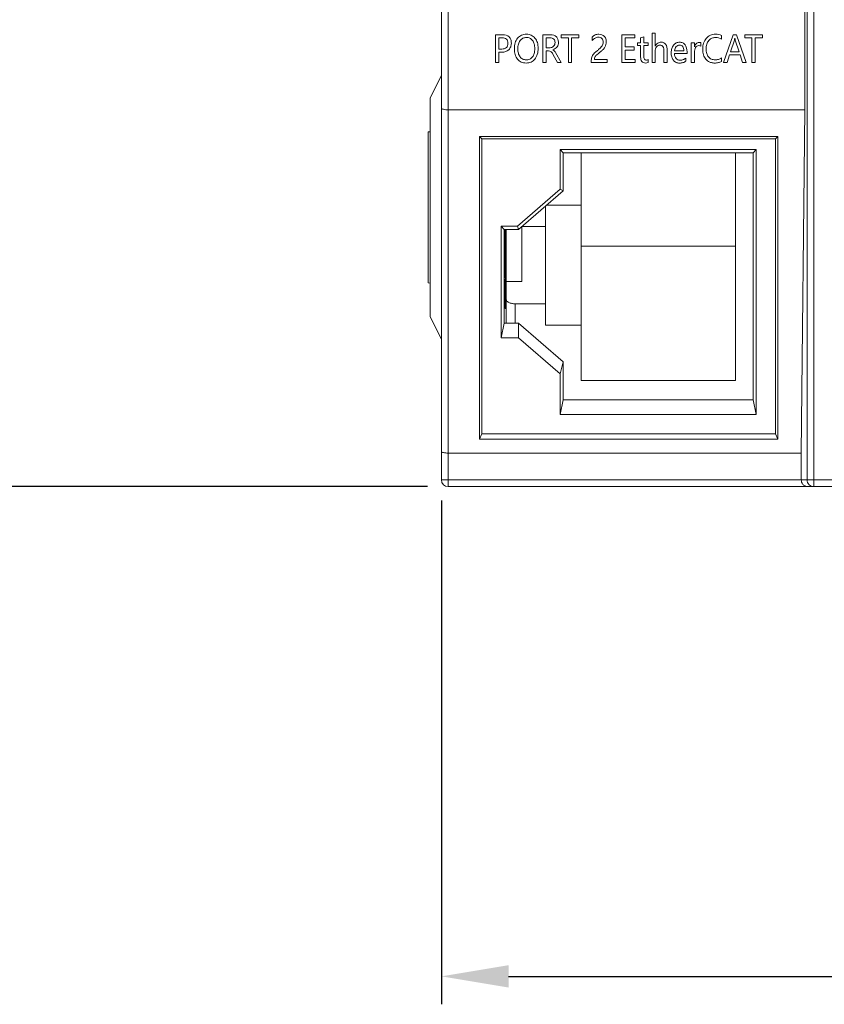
# Model space of a CAD drawing. Extents: x 0 to 427, y -346 to 299.
# Tile 32 of 42: x 109 to 145, y 124 to 168. Entities that reach past the tile are written whole.
import ezdxf

# ---------------------------------------------------------------- set-up
doc = ezdxf.new("R2010")
doc.units = 0
doc.header["$LTSCALE"] = 23.1
doc.header["$MEASUREMENT"] = 0
doc.layers.get('0').update_dxf_attribs({"linetype": 'CONTINUOUS'})
doc.layers.get('Defpoints').update_dxf_attribs({"linetype": 'CONTINUOUS'})
doc.styles.add('文字样式①', font='txt')
doc.dimstyles.new('标准样式（宋体）', dxfattribs={"dimtxt": 5, "dimasz": 3, "dimexe": 1.25, "dimexo": 0.625, "dimtad": 1, "dimtoh": 1, "dimdsep": 46, "dimtxsty": '文字样式①', "dimcen": 0, "dimadec": 0, "dimazin": 0, "dimtfac": 1, "dimtofl": 0, "dimtmove": 0, "dimatfit": 3, "dimfxl": 0, "dimarcsym": 0})

# ---------------------------------------------------------------- blocks, each defined once
blk = doc.blocks.new('*D13')
at = {"color": 0, "lineweight": -2}
for p, q in [((127.543, 247.341), (95.865, 247.341)), ((97.115, 150.341), (97.115, 244.341)), ((127.543, 147.341), (95.865, 147.341))]:
    blk.add_line(p, q, dxfattribs=at)
at = {"color": 0, "lineweight": 9}
for points in [[(96.615, 244.341), (97.615, 244.341), (97.115, 247.341)], [(96.615, 150.341), (97.615, 150.341), (97.115, 147.341)]]:
    blk.add_solid(points, dxfattribs=at)
at = {"layer": 'Defpoints', "color": 0, "lineweight": 9}
for p in [(97.115, 247.341), (128.168, 247.341), (128.168, 147.341)]:
    blk.add_point(p, dxfattribs=at)
at = {"color": 0, "lineweight": 9, "insert": (93.99, 197.196), "char_height": 5, "attachment_point": 5, "rotation": 90, "style": '文字样式①'}
blk.add_mtext('100', dxfattribs=at)
blk = doc.blocks.new('*D16')
at = {"color": 0, "lineweight": -2}
for p, q in [((128.168, 146.716), (128.168, 124.171)), ((177.168, 146.716), (177.168, 124.171)), ((131.168, 125.421), (174.168, 125.421))]:
    blk.add_line(p, q, dxfattribs=at)
at = {"color": 0, "lineweight": 9}
for points in [[(131.168, 125.921), (131.168, 124.921), (128.168, 125.421)], [(174.168, 125.921), (174.168, 124.921), (177.168, 125.421)]]:
    blk.add_solid(points, dxfattribs=at)
at = {"layer": 'Defpoints', "color": 0, "lineweight": 9}
for p in [(128.168, 147.341), (177.168, 147.341), (177.168, 125.421)]:
    blk.add_point(p, dxfattribs=at)
at = {"color": 0, "lineweight": 9, "insert": (154.038, 128.546), "char_height": 5, "attachment_point": 5, "style": '文字样式①'}
blk.add_mtext('49', dxfattribs=at)

msp = doc.modelspace()

# ---------------------------------------------------------------- linework, layer by layer
at = {"linetype": 'Continuous', "lineweight": 5}
for p, q in [((144.829, 247.341), (144.829, 147.341)), ((144.529, 147.641), (144.529, 247.041)), ((128.168, 147.641), (128.168, 230.791)), ((128.468, 220.26), (128.468, 147.341)), ((144.422, 168.707), (144.422, 164.207)), ((130.912, 167.569), (130.593, 167.569)), ((130.593, 167.569), (130.593, 166.321)), ((133.053, 167.569), (132.711, 167.569)), ((132.711, 167.569), (132.711, 166.321)), ((134.317, 167.569), (133.525, 167.569)), ((133.525, 167.569), (133.525, 167.425)), ((134.317, 167.425), (134.317, 167.569)), ((136.816, 167.569), (136.238, 167.569)), ((136.238, 167.569), (136.238, 166.321)), ((136.816, 167.425), (136.816, 167.569)), ((137.221, 167.476), (137.08, 167.426)), ((137.221, 167.212), (137.221, 167.476)), ((137.731, 167.64), (137.589, 167.64)), ((137.589, 167.64), (137.589, 166.321)), ((137.731, 167.062), (137.731, 167.64)), ((140.697, 167.371), (140.697, 167.539)), ((141.221, 167.569), (140.794, 166.321)), ((141.376, 167.569), (141.221, 167.569)), ((141.804, 166.321), (141.376, 167.569)), ((142.529, 167.569), (141.737, 167.569)), ((141.737, 167.569), (141.737, 167.425)), ((142.529, 167.425), (142.529, 167.569)), ((130.738, 167.427), (130.886, 167.427)), ((130.738, 166.929), (130.738, 167.427)), ((132.856, 167.428), (133.029, 167.428)), ((132.856, 166.987), (132.856, 167.428)), ((133.525, 167.425), (133.847, 167.425)), ((133.847, 167.425), (133.847, 166.321)), ((133.993, 167.425), (134.317, 167.425)), ((133.993, 166.321), (133.993, 167.425)), ((134.915, 167.458), (134.915, 167.305)), ((136.383, 167.425), (136.816, 167.425)), ((136.383, 167.026), (136.383, 167.425)), ((136.784, 167.026), (136.383, 167.026)), ((136.784, 166.883), (136.784, 167.026)), ((137.08, 167.212), (136.942, 167.212)), ((136.942, 167.212), (136.942, 167.082)), ((136.942, 167.082), (137.08, 167.082)), ((137.08, 167.426), (137.08, 167.212)), ((137.08, 167.082), (137.08, 166.567)), ((137.42, 167.212), (137.221, 167.212)), ((137.221, 167.082), (137.42, 167.082)), ((137.221, 166.595), (137.221, 167.082)), ((137.42, 167.082), (137.42, 167.212)), ((139.487, 167.212), (139.344, 167.212)), ((139.344, 167.212), (139.344, 166.321)), ((139.487, 167.024), (139.487, 167.212)), ((139.774, 167.056), (139.774, 167.215)), ((141.108, 166.804), (141.276, 167.322)), ((141.315, 167.322), (141.484, 166.804)), ((141.737, 167.425), (142.06, 167.425)), ((142.06, 167.425), (142.06, 166.321)), ((142.206, 167.425), (142.529, 167.425)), ((142.206, 166.321), (142.206, 167.425)), ((130.872, 166.929), (130.738, 166.929)), ((130.738, 166.788), (130.884, 166.788)), ((130.738, 166.321), (130.738, 166.788)), ((133.027, 166.987), (132.856, 166.987)), ((132.856, 166.846), (132.96, 166.846)), ((132.856, 166.321), (132.856, 166.846)), ((133.173, 166.668), (133.359, 166.321)), ((133.53, 166.321), (133.277, 166.772)), ((136.383, 166.883), (136.784, 166.883)), ((136.383, 166.464), (136.383, 166.883)), ((137.731, 166.321), (137.731, 166.826)), ((138.124, 166.834), (138.124, 166.321)), ((138.265, 166.321), (138.265, 166.87)), ((139.013, 166.853), (138.594, 166.853)), ((138.594, 166.726), (139.155, 166.726)), ((139.155, 166.726), (139.155, 166.806)), ((139.487, 166.321), (139.487, 166.772)), ((140.954, 166.321), (141.062, 166.663)), ((141.062, 166.663), (141.529, 166.663)), ((141.484, 166.804), (141.108, 166.804)), ((141.529, 166.663), (141.644, 166.321)), ((130.593, 166.321), (130.738, 166.321)), ((132.711, 166.321), (132.856, 166.321)), ((133.359, 166.321), (133.53, 166.321)), ((133.847, 166.321), (133.993, 166.321)), ((134.87, 166.383), (134.87, 166.321)), ((134.87, 166.321), (135.575, 166.321)), ((135.575, 166.462), (135.017, 166.462)), ((135.575, 166.321), (135.575, 166.462)), ((136.238, 166.321), (136.841, 166.321)), ((136.841, 166.464), (136.383, 166.464)), ((136.841, 166.321), (136.841, 166.464)), ((137.42, 166.33), (137.42, 166.462)), ((137.589, 166.321), (137.731, 166.321)), ((138.124, 166.321), (138.265, 166.321)), ((139.098, 166.383), (139.098, 166.524)), ((139.344, 166.321), (139.487, 166.321)), ((140.697, 166.373), (140.697, 166.528)), ((140.794, 166.321), (140.954, 166.321)), ((141.644, 166.321), (141.804, 166.321)), ((142.06, 166.321), (142.206, 166.321)), ((127.668, 164.741), (128.168, 165.741)), ((127.668, 164.741), (127.668, 154.941)), ((144.422, 164.207), (128.468, 164.207)), ((144.268, 148.841), (144.422, 164.207)), ((127.568, 163.219), (127.668, 163.227)), ((127.568, 156.464), (127.568, 163.219)), ((129.865, 163.015), (129.968, 162.902)), ((129.865, 163.015), (143.22, 163.015)), ((129.865, 149.461), (129.865, 163.015)), ((143.118, 162.902), (129.968, 162.902)), ((129.968, 162.902), (129.968, 149.711)), ((143.118, 162.902), (143.22, 163.015)), ((143.118, 149.711), (143.118, 162.902)), ((143.22, 163.015), (143.22, 149.461)), ((133.486, 162.424), (133.618, 162.286)), ((133.486, 162.424), (142.249, 162.424)), ((133.486, 160.655), (133.486, 162.424)), ((133.618, 162.286), (142.118, 162.286)), ((133.618, 162.286), (133.618, 160.588)), ((134.418, 152.097), (134.418, 162.286)), ((141.318, 162.286), (141.318, 152.097)), ((142.118, 162.286), (142.249, 162.424)), ((142.118, 151.229), (142.118, 162.286)), ((142.249, 162.424), (142.249, 150.577)), ((133.486, 160.655), (131.568, 158.995)), ((133.618, 160.588), (131.618, 158.856)), ((133.618, 160.588), (133.486, 160.655)), ((132.818, 154.574), (132.818, 159.895)), ((132.872, 159.943), (134.418, 159.943)), ((130.836, 158.995), (130.968, 158.856)), ((131.568, 158.995), (130.836, 158.995)), ((130.836, 154.006), (130.836, 158.995)), ((131.618, 158.856), (130.968, 158.856)), ((130.968, 158.856), (130.968, 154.658)), ((131.018, 158.856), (131.018, 156.687)), ((131.018, 158.792), (131.068, 158.792)), ((131.018, 158.751), (131.068, 158.751)), ((131.018, 158.727), (131.068, 158.727)), ((131.068, 154.658), (131.068, 158.856)), ((131.618, 158.856), (131.568, 158.995)), ((131.768, 156.526), (131.768, 158.986)), ((132.818, 158.99), (131.772, 158.99)), ((131.018, 158.651), (131.068, 158.651)), ((131.018, 158.583), (131.068, 158.583)), ((131.018, 158.437), (131.068, 158.437)), ((131.018, 158.35), (131.068, 158.35)), ((131.018, 158.314), (131.068, 158.314)), ((131.018, 158.266), (131.068, 158.266)), ((131.018, 158.174), (131.068, 158.174)), ((131.018, 158.099), (131.068, 158.099)), ((131.018, 157.99), (131.068, 157.99)), ((131.018, 157.932), (131.068, 157.932)), ((131.018, 157.854), (131.068, 157.854)), ((131.018, 157.813), (131.068, 157.813)), ((131.018, 157.789), (131.068, 157.789)), ((141.318, 158.097), (134.418, 158.097)), ((131.018, 157.762), (131.068, 157.762)), ((131.018, 157.705), (131.068, 157.705)), ((131.018, 157.665), (131.068, 157.665)), ((131.018, 157.602), (131.068, 157.602)), ((131.018, 157.533), (131.068, 157.533)), ((131.018, 157.435), (131.068, 157.435)), ((131.018, 157.34), (131.068, 157.34)), ((131.018, 157.262), (131.068, 157.262)), ((131.018, 157.215), (131.068, 157.215)), ((131.018, 157.198), (131.068, 157.198)), ((131.018, 157.092), (131.068, 157.092)), ((131.018, 157.024), (131.068, 157.024)), ((127.668, 156.455), (127.568, 156.464)), ((131.018, 156.878), (131.068, 156.878)), ((131.018, 156.792), (131.068, 156.792)), ((131.018, 156.687), (131.068, 156.687)), ((131.018, 156.641), (131.068, 156.641)), ((131.018, 156.641), (131.018, 155.321)), ((131.018, 156.636), (131.068, 156.636)), ((131.018, 156.625), (131.068, 156.625)), ((131.018, 156.597), (131.068, 156.597)), ((131.018, 156.52), (131.068, 156.52)), ((131.018, 156.463), (131.068, 156.463)), ((131.768, 156.526), (131.068, 156.526)), ((131.018, 156.423), (131.068, 156.423)), ((131.018, 156.36), (131.068, 156.36)), ((131.018, 156.292), (131.068, 156.292)), ((131.018, 156.194), (131.068, 156.194)), ((131.018, 156.099), (131.068, 156.099)), ((131.018, 156.021), (131.068, 156.021)), ((131.018, 155.974), (131.068, 155.974)), ((131.018, 155.956), (131.068, 155.956)), ((131.018, 155.885), (131.068, 155.885)), ((131.018, 155.828), (131.068, 155.828)), ((131.018, 155.788), (131.068, 155.788)), ((131.018, 155.725), (131.068, 155.725)), ((131.018, 155.656), (131.068, 155.656)), ((131.018, 155.559), (131.068, 155.559)), ((131.018, 155.464), (131.068, 155.464)), ((131.018, 155.386), (131.068, 155.386)), ((131.018, 155.339), (131.068, 155.339)), ((131.018, 155.321), (131.068, 155.321)), ((131.468, 155.526), (132.818, 155.526)), ((131.468, 155.526), (131.468, 154.658)), ((128.168, 153.941), (127.668, 154.941)), ((130.968, 154.658), (130.836, 154.006)), ((131.618, 154.658), (130.968, 154.658)), ((133.618, 152.926), (131.618, 154.658)), ((131.618, 154.006), (131.618, 154.658)), ((134.418, 154.574), (132.818, 154.574)), ((131.618, 154.006), (130.836, 154.006)), ((131.618, 154.006), (133.486, 152.389)), ((133.486, 152.389), (133.618, 152.926)), ((133.618, 152.926), (133.618, 151.229)), ((133.486, 150.577), (133.486, 152.389)), ((141.318, 152.097), (134.418, 152.097)), ((133.618, 151.229), (133.486, 150.577)), ((142.118, 151.229), (133.618, 151.229)), ((142.118, 151.229), (142.249, 150.577)), ((142.249, 150.577), (133.486, 150.577)), ((129.968, 149.711), (129.865, 149.461)), ((143.22, 149.461), (129.865, 149.461)), ((143.118, 149.711), (129.968, 149.711)), ((143.118, 149.711), (143.22, 149.461)), ((144.268, 148.841), (128.468, 148.841)), ((144.268, 147.641), (144.268, 148.841)), ((128.168, 147.641), (145.963, 147.641)), ((128.468, 147.341), (176.868, 147.341))]:
    msp.add_line(p, q, dxfattribs=at)
msp.add_arc((128.468, 147.641), 0.3, 180, 270, dxfattribs=at)
for points, knots in [([(130.884, 166.788), (130.988, 166.784), (131.157, 166.842), (131.278, 167.026), (131.302, 167.191), (131.282, 167.349), (131.174, 167.527), (131.012, 167.569), (130.912, 167.569)], [0, 0, 0, 0, 0.251941, 0.379437, 0.515495, 0.646241, 0.759282, 1, 1, 1, 1]), ([(132.494, 166.96), (132.494, 167.005), (132.489, 167.09), (132.455, 167.249), (132.367, 167.42), (132.221, 167.539), (132.084, 167.583), (131.972, 167.593), (131.857, 167.583), (131.713, 167.539), (131.559, 167.417), (131.47, 167.237), (131.434, 167.07), (131.429, 166.978), (131.429, 166.93)], [0, 0, 0, 0, 0.071414, 0.137184, 0.258727, 0.371395, 0.427502, 0.487183, 0.551059, 0.610456, 0.727323, 0.852876, 0.923136, 1, 1, 1, 1]), ([(133.149, 166.898), (133.15, 166.898), (133.223, 166.92), (133.329, 166.981), (133.394, 167.12), (133.407, 167.243), (133.39, 167.374), (133.289, 167.531), (133.143, 167.569), (133.053, 167.569)], [0, 0, 0, 0, 0.003953, 0.229285, 0.336409, 0.456552, 0.59978, 0.726884, 1, 1, 1, 1]), ([(135.017, 166.462), (135.017, 166.497), (135.024, 166.551), (135.063, 166.613), (135.109, 166.664), (135.187, 166.729), (135.293, 166.81), (135.405, 166.903), (135.489, 167.01), (135.534, 167.128), (135.547, 167.257), (135.53, 167.392), (135.456, 167.506), (135.341, 167.578), (135.221, 167.594), (135.118, 167.585), (135.014, 167.551), (134.95, 167.498), (134.915, 167.458)], [0, 0, 0, 0, 0.056931, 0.084363, 0.117203, 0.167923, 0.248552, 0.333264, 0.402142, 0.465748, 0.535428, 0.611224, 0.679813, 0.748489, 0.823546, 0.871316, 0.914553, 1, 1, 1, 1]), ([(140.697, 167.539), (140.66, 167.557), (140.572, 167.583), (140.403, 167.597), (140.197, 167.562), (140.003, 167.413), (139.902, 167.231), (139.863, 167.061), (139.854, 166.925), (139.862, 166.791), (139.896, 166.634), (139.986, 166.465), (140.148, 166.338), (140.271, 166.31), (140.324, 166.304)], [0, 0, 0, 0, 0.059285, 0.129256, 0.239629, 0.34875, 0.465129, 0.527788, 0.595916, 0.659282, 0.717412, 0.824307, 0.924635, 1, 1, 1, 1]), ([(130.886, 167.427), (130.953, 167.427), (131.063, 167.407), (131.136, 167.288), (131.147, 167.185), (131.134, 167.079), (131.058, 166.955), (130.943, 166.929), (130.872, 166.929)], [0, 0, 0, 0, 0.246909, 0.356285, 0.48682, 0.622714, 0.740117, 1, 1, 1, 1]), ([(131.581, 166.943), (131.581, 167.012), (131.596, 167.141), (131.674, 167.308), (131.804, 167.423), (131.966, 167.455), (132.126, 167.425), (132.256, 167.315), (132.315, 167.179), (132.337, 167.052), (132.341, 166.981), (132.341, 166.944)], [0, 0, 0, 0, 0.146708, 0.272856, 0.387296, 0.500605, 0.614082, 0.723932, 0.848983, 0.921467, 1, 1, 1, 1]), ([(133.029, 167.428), (133.087, 167.428), (133.18, 167.406), (133.243, 167.306), (133.254, 167.218), (133.241, 167.127), (133.178, 167.022), (133.085, 166.987), (133.027, 166.987)], [0, 0, 0, 0, 0.248922, 0.360879, 0.486998, 0.624606, 0.750738, 1, 1, 1, 1]), ([(135.401, 167.242), (135.401, 167.21), (135.394, 167.148), (135.354, 167.057), (135.277, 166.969), (135.174, 166.884), (135.068, 166.801), (134.986, 166.72), (134.93, 166.644), (134.878, 166.536), (134.87, 166.445), (134.87, 166.383)], [0, 0, 0, 0, 0.089717, 0.175631, 0.278965, 0.418731, 0.556702, 0.661724, 0.74633, 0.824359, 1, 1, 1, 1]), ([(134.915, 167.305), (134.953, 167.35), (135.034, 167.424), (135.193, 167.474), (135.366, 167.421), (135.401, 167.298), (135.401, 167.242)], [0, 0, 0, 0, 0.265962, 0.489099, 0.742845, 1, 1, 1, 1]), ([(138.265, 166.87), (138.265, 166.963), (138.251, 167.108), (138.114, 167.222), (138.008, 167.237), (137.915, 167.227), (137.815, 167.182), (137.759, 167.113), (137.732, 167.063), (137.731, 167.061)], [0, 0, 0, 0, 0.334206, 0.463445, 0.606893, 0.7029, 0.794537, 0.994513, 1, 1, 1, 1]), ([(137.731, 166.826), (137.731, 166.895), (137.757, 167), (137.855, 167.089), (137.942, 167.108), (138.025, 167.093), (138.117, 167.006), (138.124, 166.902), (138.124, 166.834)], [0, 0, 0, 0, 0.277025, 0.398328, 0.514216, 0.621951, 0.723104, 1, 1, 1, 1]), ([(139.155, 166.806), (139.155, 166.915), (139.127, 167.084), (138.964, 167.217), (138.819, 167.242), (138.668, 167.211), (138.544, 167.102), (138.463, 166.947), (138.442, 166.766), (138.454, 166.643), (138.469, 166.585)], [0, 0, 0, 0, 0.225586, 0.318971, 0.417642, 0.520931, 0.628581, 0.746573, 0.876832, 1, 1, 1, 1]), ([(138.594, 166.853), (138.604, 166.918), (138.644, 167.042), (138.792, 167.118), (138.902, 167.096), (138.997, 167.018), (139.013, 166.917), (139.013, 166.853)], [0, 0, 0, 0, 0.277088, 0.503903, 0.620187, 0.729773, 1, 1, 1, 1]), ([(139.7, 167.227), (139.631, 167.227), (139.531, 167.154), (139.498, 167.058), (139.488, 167.026), (139.487, 167.023)], [0, 0, 0, 0, 0.671673, 0.974993, 1, 1, 1, 1]), ([(139.487, 166.772), (139.487, 166.85), (139.504, 166.962), (139.594, 167.068), (139.683, 167.092), (139.748, 167.077), (139.774, 167.056)], [0, 0, 0, 0, 0.463345, 0.640307, 0.796704, 1, 1, 1, 1]), ([(140.697, 166.528), (140.657, 166.5), (140.562, 166.456), (140.406, 166.436), (140.242, 166.463), (140.107, 166.572), (140.023, 166.736), (140.005, 166.901), (140.013, 167.04), (140.041, 167.171), (140.104, 167.291), (140.178, 167.358), (140.208, 167.379)], [0, 0, 0, 0, 0.097601, 0.201224, 0.309703, 0.415871, 0.53141, 0.665028, 0.738976, 0.806353, 0.928663, 1, 1, 1, 1]), ([(140.208, 167.379), (140.225, 167.391), (140.294, 167.43), (140.467, 167.461), (140.619, 167.419), (140.697, 167.371)], [0, 0, 0, 0, 0.122808, 0.462701, 1, 1, 1, 1]), ([(141.276, 167.322), (141.285, 167.35), (141.29, 167.383), (141.295, 167.416), (141.295, 167.419)], [0, 0, 0, 0, 0.899689, 1, 1, 1, 1]), ([(141.296, 167.419), (141.296, 167.416), (141.301, 167.383), (141.306, 167.35), (141.315, 167.322)], [0, 0, 0, 0, 0.100518, 1, 1, 1, 1]), ([(131.429, 166.93), (131.429, 166.886), (131.434, 166.8), (131.469, 166.641), (131.557, 166.47), (131.705, 166.351), (131.844, 166.307), (131.957, 166.297), (132.071, 166.307), (132.213, 166.352), (132.365, 166.473), (132.454, 166.652), (132.489, 166.82), (132.494, 166.912), (132.494, 166.96)], [0, 0, 0, 0, 0.07131, 0.137203, 0.259016, 0.372672, 0.429715, 0.490617, 0.552963, 0.611231, 0.726982, 0.853107, 0.923064, 1, 1, 1, 1]), ([(132.341, 166.944), (132.341, 166.943), (132.341, 166.905), (132.338, 166.833), (132.314, 166.706), (132.253, 166.572), (132.12, 166.463), (131.959, 166.434), (131.798, 166.465), (131.671, 166.579), (131.611, 166.713), (131.585, 166.838), (131.581, 166.907), (131.581, 166.943)], [0, 0, 0, 0, 0.002628, 0.081754, 0.152832, 0.277241, 0.38849, 0.504996, 0.615523, 0.727704, 0.852596, 0.92305, 1, 1, 1, 1]), ([(132.96, 166.846), (132.999, 166.846), (133.099, 166.812), (133.146, 166.719), (133.173, 166.668)], [0, 0, 0, 0, 0.401427, 1, 1, 1, 1]), ([(133.277, 166.772), (133.264, 166.793), (133.23, 166.842), (133.182, 166.881), (133.15, 166.896), (133.149, 166.896)], [0, 0, 0, 0, 0.416356, 0.97685, 1, 1, 1, 1]), ([(137.42, 166.462), (137.398, 166.443), (137.349, 166.427), (137.285, 166.436), (137.222, 166.486), (137.221, 166.552), (137.221, 166.595)], [0, 0, 0, 0, 0.27935, 0.450683, 0.594613, 1, 1, 1, 1]), ([(138.469, 166.585), (138.47, 166.58), (138.486, 166.522), (138.533, 166.42), (138.66, 166.317), (138.818, 166.293), (138.97, 166.311), (139.062, 166.355), (139.098, 166.383)], [0, 0, 0, 0, 0.021531, 0.230223, 0.419707, 0.621202, 0.823987, 1, 1, 1, 1]), ([(139.098, 166.524), (139.063, 166.494), (138.985, 166.445), (138.859, 166.422), (138.744, 166.439), (138.622, 166.529), (138.596, 166.649), (138.594, 166.726)], [0, 0, 0, 0, 0.195198, 0.380881, 0.533637, 0.67345, 1, 1, 1, 1]), ([(137.08, 166.567), (137.08, 166.498), (137.095, 166.352), (137.237, 166.302), (137.295, 166.302)], [0, 0, 0, 0, 0.54127, 1, 1, 1, 1]), ([(140.324, 166.304), (140.345, 166.302), (140.424, 166.298), (140.552, 166.31), (140.654, 166.348), (140.697, 166.373)], [0, 0, 0, 0, 0.162104, 0.610078, 1, 1, 1, 1]), ([(128.168, 164.287), (128.168, 164.275), (128.199, 164.246), (128.298, 164.216), (128.396, 164.207), (128.468, 164.207)], [0, 0, 0, 0, 0.116633, 0.330946, 1, 1, 1, 1]), ([(131.468, 155.526), (131.416, 155.526), (131.319, 155.535), (131.207, 155.57), (131.136, 155.612), (131.098, 155.647), (131.073, 155.685), (131.068, 155.713), (131.068, 155.726)], [0, 0, 0, 0, 0.318404, 0.601553, 0.722112, 0.826855, 0.917716, 1, 1, 1, 1]), ([(128.468, 148.841), (128.396, 148.841), (128.298, 148.851), (128.199, 148.88), (128.168, 148.909), (128.168, 148.921)], [0, 0, 0, 0, 0.669052, 0.883348, 1, 1, 1, 1]), ([(144.369, 147.414), (144.355, 147.427), (144.297, 147.488), (144.268, 147.576), (144.268, 147.641)], [0, 0, 0, 0, 0.227935, 1, 1, 1, 1]), ([(144.829, 147.341), (144.752, 147.341), (144.593, 147.405), (144.529, 147.565), (144.529, 147.641)], [0, 0, 0, 0, 0.499973, 1, 1, 1, 1]), ([(144.562, 147.341), (144.545, 147.341), (144.476, 147.347), (144.409, 147.379), (144.369, 147.414)], [0, 0, 0, 0, 0.241826, 1, 1, 1, 1])]:
    msp.add_open_spline(points, degree=3, knots=knots, dxfattribs=at)
for points in [[(139.774, 167.215), (139.751, 167.226), (139.725, 167.227), (139.7, 167.227)], [(137.295, 166.302), (137.338, 166.302), (137.384, 166.308), (137.42, 166.33)]]:
    msp.add_open_spline(points, degree=3, dxfattribs=at)

# ---------------------------------------------------------------- dimensions: what is measured, and where the dimension line sits
at = {"lineweight": 9}
dim = msp.add_linear_dim(base=(97.115, 247.341), p1=(128.168, 147.341), p2=(128.168, 247.341), angle=90, dimstyle='标准样式（宋体）', dxfattribs=at)
dim.commit()
dim.dimension.update_dxf_attribs({"geometry": '*D13', "text_midpoint": (97.115, 197.196), "dimtype": 160})
dim = msp.add_linear_dim(base=(177.168, 125.421), p1=(128.168, 147.341), p2=(177.168, 147.341), dimstyle='标准样式（宋体）', dxfattribs=at)
dim.commit()
dim.dimension.update_dxf_attribs({"geometry": '*D16', "text_midpoint": (154.038, 125.421), "dimtype": 160})

doc.saveas('drawing.dxf')
